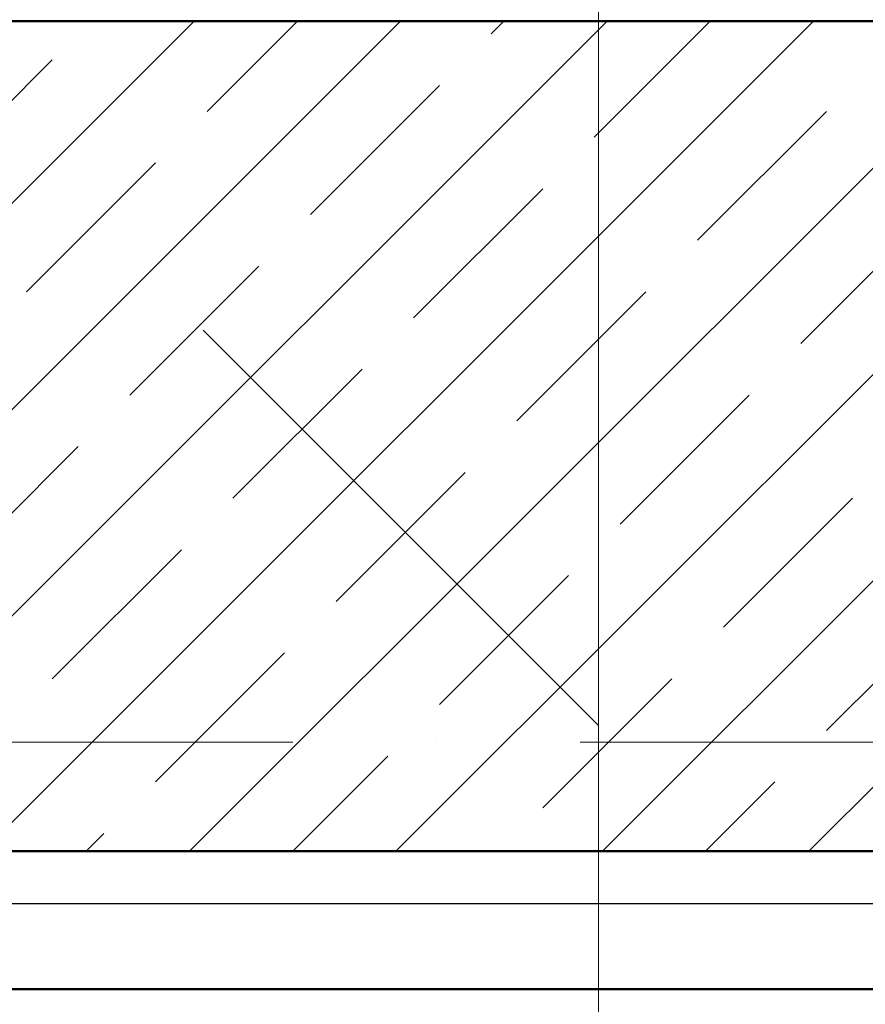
# Model space of a CAD drawing. Header units: millimetres. Extents: x -7161 to 110176, y -144197 to 47288.
# Tile 16 of 28: x 49887 to 51726, y -571 to 1572. Entities that reach past the tile are written whole.
import ezdxf

# ---------------------------------------------------------------- set-up
doc = ezdxf.new("R2010")
doc.units = ezdxf.units.MM
doc.linetypes.add('ADSK_Линия сетки', pattern=[3125, 2500, -312.5, 0, -312.5])
for name, color, linetype, lineweight in [('S-GRID-____-OTLN', 1, 'Continuous', 9), ('Каркас', 130, 'Continuous', 50), ('Обмерные чертежи _09_02_2026_ 2 эт_dwg', 8, 'Continuous', 9), ('Оси', 7, 'Continuous', 9), ('Штриховка', 7, 'Continuous', 9)]:
    doc.layers.add(name, color=color, linetype=linetype, lineweight=lineweight)

# ---------------------------------------------------------------- blocks, each defined once
blk = doc.blocks.new('Обмерные чертежи _09_02_2026_ 2 эт_dwg_ось сокольники-2038352-Cхема демонтажа сборных ребристых плит перекрытия 2 этажа в осях _Г-Ж_1-3 и Г-Ж_10-12_')
at = {"layer": 'Оси', "color": 250, "lineweight": 30, "flags": 128}
blk.add_lwpolyline([(-445519.6, 43384.3), (-452017.7, 43384.3), (-455016.1, 43384.3), (-459017.2, 43384.3), (-462418.1, 43384.3), (-470317, 43384.3), (-482815.7, 43384.3), (-490714.2, 43384.3), (-493712.8, 43384.3), (-497864.2, 43384.3), (-500863.6, 43384.3), (-507364, 43384.3), (-513024.9, 43384.3), (-513524.9, 43384.3)], dxfattribs=at)
blk = doc.blocks.new('Обмерные чертежи _09_02_2026_ 2 эт_dwg-2037874-Cхема демонтажа сборных ребристых плит перекрытия 2 этажа в осях _Г-Ж_1-3 и Г-Ж_10-12_')
at = {"lineweight": 9}
blk.add_line((-687335.4, -144272.2), (-686475.1, -145132.5), dxfattribs=at)
at = {"lineweight": 9, "flags": 128}
blk.add_lwpolyline([(-687335.4, -135976), (-686475.1, -136836.4), (-686475.1, -148869.3), (-684050.1, -148869.3)], dxfattribs=at)
at = {"layer": 'Каркас', "flags": 128}
for points in [[(-689272, -143300.2), (-681998.4, -143300.2), (-681998.4, -143600.2), (-689272, -143600.2)], [(-689272, -145406.4), (-681998.4, -145406.4), (-681998.4, -145706.4), (-689272, -145706.4)]]:
    blk.add_lwpolyline(points, close=True, dxfattribs=at)
at = {"layer": 'Штриховка'}
for p, q in [((-689160.9, -145406.4), (-687354.7, -143600.2)), ((-688711.9, -145406.4), (-686905.7, -143600.2)), ((-688262.9, -145406.4), (-686456.7, -143600.2)), ((-687813.9, -145406.4), (-686007.7, -143600.2)), ((-687364.9, -145406.4), (-685558.7, -143600.2)), ((-687326.4, -143796.4), (-687130.2, -143600.2)), ((-686915.9, -145406.4), (-685109.7, -143600.2)), ((-686709, -143628), (-686681.2, -143600.2)), ((-686484.5, -143852.5), (-686232.2, -143600.2)), ((-686466.8, -145406.4), (-684660.7, -143600.2)), ((-686017.8, -145406.4), (-684211.7, -143600.2)), ((-687943.7, -143964.7), (-687663.1, -143684.1)), ((-687101.8, -144020.9), (-686821.2, -143740.2)), ((-686259.9, -144077), (-685979.3, -143796.4)), ((-687719.2, -144189.2), (-687438.6, -143908.6)), ((-686877.3, -144245.4), (-686596.7, -143964.7)), ((-686035.4, -144301.5), (-685754.8, -144020.9)), ((-687494.7, -144413.7), (-687214.1, -144133.1)), ((-686652.8, -144469.9), (-686372.2, -144189.2)), ((-687270.2, -144638.3), (-686989.6, -144357.6)), ((-686428.3, -144694.4), (-686147.7, -144413.7)), ((-687887.6, -144806.6), (-687607, -144526)), ((-687045.7, -144862.8), (-686765.1, -144582.1)), ((-686203.8, -144918.9), (-685923.2, -144638.3)), ((-687663.1, -145031.1), (-687382.5, -144750.5)), ((-686821.2, -145087.3), (-686540.6, -144806.6)), ((-685979.3, -145143.4), (-685698.7, -144862.8)), ((-687438.6, -145255.6), (-687158, -144975)), ((-686596.7, -145311.8), (-686316.1, -145031.1)), ((-687140.4, -145406.4), (-686933.5, -145199.5)), ((-686242.3, -145406.4), (-686091.6, -145255.6)), ((-687589.4, -145406.4), (-687550.9, -145367.9))]:
    blk.add_line(p, q, dxfattribs=at)
blk.add_blockref('Обмерные чертежи _09_02_2026_ 2 эт_dwg_ось сокольники-2038352-Cхема демонтажа сборных ребристых плит перекрытия 2 этажа в осях _Г-Ж_1-3 и Г-Ж_10-12_', (-230256.8, -188905))

msp = doc.modelspace()

# ---------------------------------------------------------------- linework, layer by layer
at = {"layer": 'S-GRID-____-OTLN', "linetype": 'ADSK_Линия сетки'}
msp.add_line((-5146.1, 0), (63081.8, 0), dxfattribs=at)

# ---------------------------------------------------------------- block references
at = {"layer": 'Обмерные чертежи _09_02_2026_ 2 эт_dwg', "color": 7}
msp.add_blockref('Обмерные чертежи _09_02_2026_ 2 эт_dwg-2037874-Cхема демонтажа сборных ребристых плит перекрытия 2 этажа в осях _Г-Ж_1-3 и Г-Ж_10-12_', (737620.8, 145168.8), dxfattribs=at)

doc.saveas('drawing.dxf')
